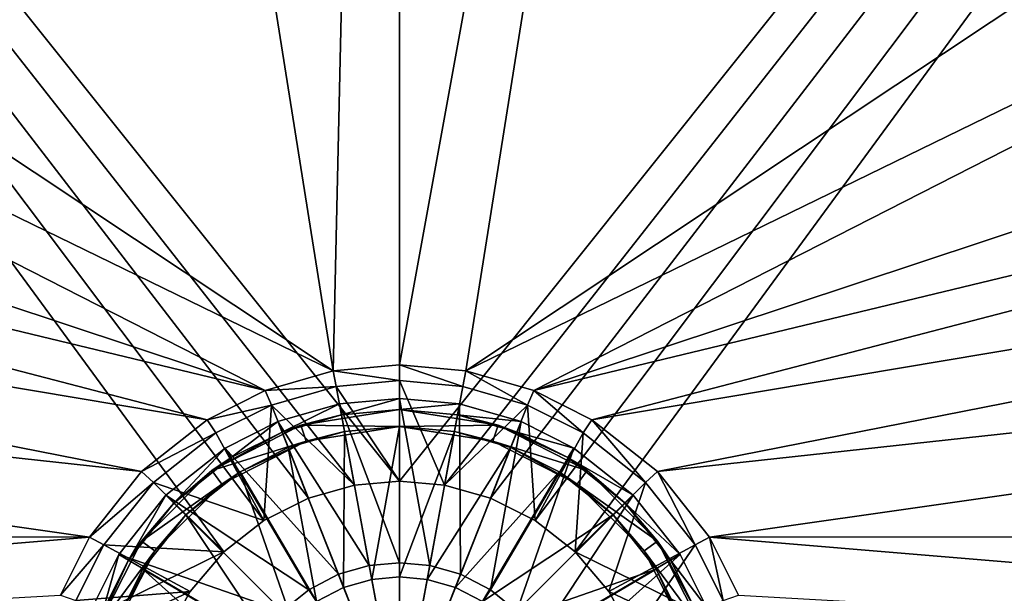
# Model space of a CAD drawing. Header units: metres. Extents: x -1004 to 0, y -808 to 0.
# Tile 49 of 96: x -570 to -394, y -646 to -543. Entities that reach past the tile are written whole.
import ezdxf

# ---------------------------------------------------------------- set-up
doc = ezdxf.new("R2010")
doc.units = ezdxf.units.M

msp = doc.modelspace()

# ---------------------------------------------------------------- linework, layer by layer
at = {"layer": 'top0123413'}
for points in [[(-787.024658, -763.271118, 90), (-994.037292, -10, 90), (-533.424561, -638.481384, 90)], [(-994.037292, -10, 90), (-526.238708, -632.856445, 90), (-533.424561, -638.481384, 90)], [(-10, -10, 90), (-502.018646, -625.846375, 90), (-994.037292, -10, 90)], [(-502.018646, -625.846375, 90), (-510.034576, -626.560547, 90), (-994.037292, -10, 90)], [(-994.037292, -10, 90), (-510.034576, -626.560547, 90), (-518.256042, -628.853394, 90)], [(-518.256042, -628.853394, 90), (-526.238708, -632.856445, 90), (-994.037292, -10, 90)], [(-494.003571, -626.560364, 90), (-502.018646, -625.846375, 90), (-10, -10, 90)], [(-485.779327, -628.854126, 90), (-494.003571, -626.560364, 90), (-10, -10, 90)], [(-477.800262, -632.855408, 90), (-485.779327, -628.854126, 90), (-10, -10, 90)], [(-10, -10, 90), (-470.61264, -638.481506, 90), (-477.800262, -632.855408, 90)], [(-217.024689, -763.271118, 90), (-470.61264, -638.481506, 90), (-10, -10, 90)], [(-940.71405, -322.342346, 114.396553), (-513.875122, -606.131226, 109.443001), (-597.805054, -78.120209, 118.65947)], [(-597.805054, -78.120209, 118.65947), (-513.875122, -606.131226, 109.443001), (-502.018616, -79.224953, 118.640182)], [(-502.018616, -79.224953, 118.640182), (-502.018646, -605.043579, 109.461983), (-406.245697, -78.120522, 118.659462)], [(-502.018646, -605.043579, 109.461983), (-490.16217, -606.131226, 109.443001), (-406.245697, -78.120522, 118.659462)], [(-406.245697, -78.120522, 118.659462), (-490.16217, -606.131226, 109.443001), (-63.32338, -322.340668, 114.396584)], [(-513.875122, -606.131226, 109.443001), (-502.018646, -605.043579, 109.461983), (-502.018616, -79.224953, 118.640182)], [(-940.71405, -322.342346, 114.396553), (-941.270203, -397.7117, 113.080978), (-513.875122, -606.131226, 109.443001)], [(-490.16217, -606.131226, 109.443001), (-62.767208, -397.710876, 113.080994), (-63.32338, -322.340668, 114.396584)], [(-941.270203, -397.7117, 113.080978), (-526.001953, -609.617432, 109.382149), (-513.875122, -606.131226, 109.443001)], [(-941.270203, -397.7117, 113.080978), (-940.0625, -472.166809, 111.781357), (-526.001953, -609.617432, 109.382149)], [(-490.16217, -606.131226, 109.443001), (-478.035339, -609.617432, 109.382149), (-62.767208, -397.710876, 113.080994)], [(-478.035339, -609.617432, 109.382149), (-63.974846, -472.164825, 111.781395), (-62.767208, -397.710876, 113.080994)], [(-940.0625, -472.166809, 111.781357), (-938.775574, -510.021759, 111.120598), (-526.001953, -609.617432, 109.382149)], [(-65.261871, -510.021729, 111.120598), (-63.974846, -472.164825, 111.781395), (-478.035339, -609.617432, 109.382149)], [(-526.001953, -609.617432, 109.382149), (-938.775574, -510.021759, 111.120598), (-536.392456, -614.846802, 109.290871)], [(-938.775574, -510.021759, 111.120598), (-937.047791, -547.533569, 110.465828), (-536.392456, -614.846802, 109.290871)], [(-467.644836, -614.846802, 109.290871), (-65.261871, -510.021729, 111.120598), (-478.035339, -609.617432, 109.382149)], [(-66.989601, -547.53363, 110.465828), (-65.261871, -510.021729, 111.120598), (-467.644836, -614.846802, 109.290871)], [(-536.392456, -614.846802, 109.290871), (-937.047791, -547.533569, 110.465828), (-548.091431, -624.124634, 109.128922)], [(-937.047791, -547.533569, 110.465828), (-935.06543, -581.893372, 109.866074), (-548.091431, -624.124634, 109.128922)], [(-455.945892, -624.124634, 109.128922), (-66.989601, -547.53363, 110.465828), (-467.644836, -614.846802, 109.290871)], [(-68.972, -581.893311, 109.866074), (-66.989601, -547.53363, 110.465828), (-455.945892, -624.124634, 109.128922)], [(-548.091431, -624.124634, 109.128922), (-935.06543, -581.893372, 109.866074), (-557.370667, -635.821777, 108.924751)], [(-935.06543, -581.893372, 109.866074), (-931.173462, -635.794861, 108.925217), (-557.370667, -635.821777, 108.924751)], [(-446.666656, -635.821777, 108.924751), (-68.972, -581.893311, 109.866074), (-455.945892, -624.124634, 109.128922)], [(-446.666656, -635.821777, 108.924751), (-72.863602, -635.790283, 108.925301), (-68.972, -581.893311, 109.866074)], [(-502.018646, -607.854553, 100.8106), (-502.018646, -605.043579, 109.461983), (-513.875122, -606.131226, 109.443001)], [(-490.16217, -606.131226, 109.443001), (-502.018646, -605.043579, 109.461983), (-490.712372, -608.890686, 100.792519)], [(-502.018646, -605.043579, 109.461983), (-502.018646, -607.854553, 100.8106), (-490.712372, -608.890686, 100.792519)], [(-513.324951, -608.890686, 100.792519), (-513.875122, -606.131226, 109.443001), (-526.001953, -609.617432, 109.382149)], [(-513.324951, -608.890686, 100.792519), (-502.018646, -607.854553, 100.8106), (-513.875122, -606.131226, 109.443001)], [(-490.16217, -606.131226, 109.443001), (-490.712372, -608.890686, 100.792519), (-479.135468, -612.216553, 100.734467)], [(-478.035339, -609.617432, 109.382149), (-490.16217, -606.131226, 109.443001), (-479.135468, -612.216553, 100.734467)], [(-513.324951, -608.890686, 100.792519), (-502.018646, -625.846375, 90), (-502.018646, -607.854553, 100.8106)], [(-494.003571, -626.560364, 90), (-490.712372, -608.890686, 100.792519), (-502.018646, -607.854553, 100.8106)], [(-502.018646, -607.854553, 100.8106), (-502.018646, -625.846375, 90), (-494.003571, -626.560364, 90)], [(-524.901855, -612.216553, 100.734467), (-526.001953, -609.617432, 109.382149), (-536.392456, -614.846802, 109.290871)], [(-524.901855, -612.216553, 100.734467), (-513.324951, -608.890686, 100.792519), (-526.001953, -609.617432, 109.382149)], [(-524.901855, -612.216553, 100.734467), (-510.034576, -626.560547, 90), (-513.324951, -608.890686, 100.792519)], [(-510.034576, -626.560547, 90), (-502.018646, -625.846375, 90), (-513.324951, -608.890686, 100.792519)], [(-479.135468, -612.216553, 100.734467), (-490.712372, -608.890686, 100.792519), (-494.003571, -626.560364, 90)], [(-478.035339, -609.617432, 109.382149), (-479.135468, -612.216553, 100.734467), (-469.2117, -617.209473, 100.647316)], [(-467.644836, -614.846802, 109.290871), (-478.035339, -609.617432, 109.382149), (-469.2117, -617.209473, 100.647316)], [(-534.825623, -617.209473, 100.647316), (-524.901855, -612.216553, 100.734467), (-536.392456, -614.846802, 109.290871)], [(-534.825623, -617.209473, 100.647316), (-526.238708, -632.856445, 90), (-524.901855, -612.216553, 100.734467)], [(-526.238708, -632.856445, 90), (-518.256042, -628.853394, 90), (-524.901855, -612.216553, 100.734467)], [(-524.901855, -612.216553, 100.734467), (-518.256042, -628.853394, 90), (-510.034576, -626.560547, 90)], [(-485.779327, -628.854126, 90), (-479.135468, -612.216553, 100.734467), (-494.003571, -626.560364, 90)], [(-479.135468, -612.216553, 100.734467), (-485.779327, -628.854126, 90), (-477.800262, -632.855408, 90)], [(-469.2117, -617.209473, 100.647316), (-479.135468, -612.216553, 100.734467), (-477.800262, -632.855408, 90)], [(-534.825623, -617.209473, 100.647316), (-536.392456, -614.846802, 109.290871), (-548.091431, -624.124634, 109.128922)], [(-467.644836, -614.846802, 109.290871), (-469.2117, -617.209473, 100.647316), (-458.046448, -626.061951, 100.49279)], [(-455.945892, -624.124634, 109.128922), (-467.644836, -614.846802, 109.290871), (-458.046448, -626.061951, 100.49279)], [(-545.990845, -626.061951, 100.49279), (-534.825623, -617.209473, 100.647316), (-548.091431, -624.124634, 109.128922)], [(-526.238708, -632.856445, 90), (-534.825623, -617.209473, 100.647316), (-545.990845, -626.061951, 100.49279)], [(-469.2117, -617.209473, 100.647316), (-477.800262, -632.855408, 90), (-470.61264, -638.481506, 90)], [(-458.046448, -626.061951, 100.49279), (-469.2117, -617.209473, 100.647316), (-470.61264, -638.481506, 90)], [(-545.990845, -626.061951, 100.49279), (-548.091431, -624.124634, 109.128922), (-557.370667, -635.821777, 108.924751)], [(-455.945892, -624.124634, 109.128922), (-458.046448, -626.061951, 100.49279), (-449.186218, -637.227966, 100.29789)], [(-446.666656, -635.821777, 108.924751), (-455.945892, -624.124634, 109.128922), (-449.186218, -637.227966, 100.29789)], [(-554.851074, -637.227966, 100.29789), (-545.990845, -626.061951, 100.49279), (-557.370667, -635.821777, 108.924751)], [(-533.424561, -638.481384, 90), (-545.990845, -626.061951, 100.49279), (-554.851074, -637.227966, 100.29789)], [(-533.424561, -638.481384, 90), (-526.238708, -632.856445, 90), (-545.990845, -626.061951, 100.49279)], [(-458.046448, -626.061951, 100.49279), (-470.61264, -638.481506, 90), (-464.635803, -645.519958, 90)], [(-449.186218, -637.227966, 100.29789), (-458.046448, -626.061951, 100.49279), (-464.635803, -645.519958, 90)], [(-557.370667, -635.821777, 108.924751), (-931.173462, -635.794861, 108.925217), (-928.493896, -666.817932, 108.383713)], [(-562.60083, -646.210693, 108.743408), (-557.370667, -635.821777, 108.924751), (-928.493896, -666.817932, 108.383713)], [(-554.851074, -637.227966, 100.29789), (-557.370667, -635.821777, 108.924751), (-562.60083, -646.210693, 108.743408)], [(-446.666656, -635.821777, 108.924751), (-449.186218, -637.227966, 100.29789), (-444.19281, -647.143677, 100.124809)], [(-75.543327, -666.815796, 108.383751), (-72.863602, -635.790283, 108.925301), (-446.666656, -635.821777, 108.924751)], [(-441.436462, -646.210693, 108.743408), (-75.543327, -666.815796, 108.383751), (-446.666656, -635.821777, 108.924751)], [(-441.436462, -646.210693, 108.743408), (-446.666656, -635.821777, 108.924751), (-444.19281, -647.143677, 100.124809)], [(-559.844482, -647.143677, 100.124809), (-554.851074, -637.227966, 100.29789), (-562.60083, -646.210693, 108.743408)], [(-539.39978, -645.517517, 90), (-554.851074, -637.227966, 100.29789), (-559.844482, -647.143677, 100.124809)], [(-539.39978, -645.517517, 90), (-533.424561, -638.481384, 90), (-554.851074, -637.227966, 100.29789)], [(-449.186218, -637.227966, 100.29789), (-464.635803, -645.519958, 90), (-460.300934, -653.400208, 90)], [(-444.19281, -647.143677, 100.124809), (-449.186218, -637.227966, 100.29789), (-460.300934, -653.400208, 90)], [(-533.424561, -638.481384, 90), (-539.39978, -645.517517, 90), (-787.024658, -763.271118, 90)], [(-464.635803, -645.519958, 90), (-470.61264, -638.481506, 90), (-217.024689, -763.271118, 90)], [(-539.39978, -645.517517, 90), (-543.734131, -653.394958, 90), (-787.024658, -763.271118, 90)], [(-543.734131, -653.394958, 90), (-539.39978, -645.517517, 90), (-559.844482, -647.143677, 100.124809)], [(-217.024689, -763.271118, 90), (-460.300934, -653.400208, 90), (-464.635803, -645.519958, 90)]]:
    msp.add_3dface(points, dxfattribs=at)
at = {"layer": 'top0123419'}
for points in [[(-512.755005, -612.025391, 111.452499), (-523.735901, -615.182617, 111.452499), (-507.414429, -640.883179, 115.948647)], [(-522.999756, -617.042175, 108.797249), (-523.735901, -615.182617, 108.389137), (-512.755005, -612.025391, 108.38913)], [(-512.755005, -612.025391, 108.38913), (-523.735901, -615.182617, 108.389137), (-512.755005, -612.025391, 111.452499)], [(-512.755005, -612.025391, 111.452499), (-523.735901, -615.182617, 108.389137), (-523.735901, -615.182617, 111.452499)], [(-512.391052, -613.991943, 108.797249), (-522.999756, -617.042175, 108.797249), (-512.755005, -612.025391, 108.38913)], [(-502.018829, -611.040344, 111.452499), (-512.755005, -612.025391, 111.452499), (-502.018829, -640.388123, 115.948647)], [(-512.391052, -613.991943, 108.797249), (-512.755005, -612.025391, 108.38913), (-502.018829, -611.040344, 108.38913)], [(-502.018829, -611.040344, 108.38913), (-512.755005, -612.025391, 108.38913), (-502.018829, -611.040344, 111.452499)], [(-502.018829, -611.040344, 111.452499), (-512.755005, -612.025391, 108.38913), (-512.755005, -612.025391, 111.452499)], [(-502.018829, -640.388123, 115.948647), (-512.755005, -612.025391, 111.452499), (-507.414429, -640.883179, 115.948647)], [(-502.018829, -613.040283, 108.797249), (-512.391052, -613.991943, 108.797249), (-502.018829, -611.040344, 108.38913)], [(-491.282684, -612.025391, 111.452499), (-502.018829, -611.040344, 111.452499), (-496.62326, -640.883179, 115.948647)], [(-496.62326, -640.883179, 115.948647), (-502.018829, -611.040344, 111.452499), (-502.018829, -640.388123, 115.948647)], [(-502.018829, -613.040283, 108.797249), (-502.018829, -611.040344, 108.38913), (-491.282684, -612.025391, 108.38913)], [(-491.282684, -612.025391, 111.452499), (-491.282684, -612.025391, 108.38913), (-502.018829, -611.040344, 108.38913)], [(-491.282684, -612.025391, 111.452499), (-502.018829, -611.040344, 108.38913), (-502.018829, -611.040344, 111.452499)], [(-491.646606, -613.991943, 108.797249), (-502.018829, -613.040283, 108.797249), (-491.282684, -612.025391, 108.38913)], [(-491.104034, -642.470093, 115.948647), (-491.282684, -612.025391, 111.452499), (-496.62326, -640.883179, 115.948647)], [(-491.646606, -613.991943, 108.797249), (-491.282684, -612.025391, 108.38913), (-480.301758, -615.182617, 108.389137)], [(-480.301758, -615.182617, 111.452499), (-491.282684, -612.025391, 111.452499), (-491.104034, -642.470093, 115.948647)], [(-480.301758, -615.182617, 111.452499), (-480.301758, -615.182617, 108.389137), (-491.282684, -612.025391, 111.452499)], [(-480.301758, -615.182617, 108.389137), (-491.282684, -612.025391, 108.38913), (-491.282684, -612.025391, 111.452499)], [(-502.018829, -613.040283, 101.509148), (-519.632813, -615.830078, 101.509148), (-512.391052, -613.991943, 108.797249)], [(-502.018829, -613.040283, 101.509148), (-502.018829, -616.040283, 101.509148), (-519.632813, -615.830078, 101.509148)], [(-502.018829, -613.040283, 101.509148), (-512.391052, -613.991943, 108.797249), (-502.018829, -613.040283, 108.797249)], [(-484.404877, -615.830078, 101.509148), (-502.018829, -613.040283, 101.509148), (-491.646606, -613.991943, 108.797249)], [(-491.646606, -613.991943, 108.797249), (-502.018829, -613.040283, 101.509148), (-502.018829, -613.040283, 108.797249)], [(-502.018829, -613.040283, 101.509148), (-484.404877, -615.830078, 101.509148), (-502.018829, -616.040283, 101.509148)], [(-523.735901, -615.182617, 111.452499), (-533.147095, -619.920166, 111.452499), (-512.933655, -642.470093, 115.948647)], [(-532.092834, -621.61969, 108.797249), (-533.147095, -619.920166, 108.389137), (-523.735901, -615.182617, 108.389137)], [(-523.735901, -615.182617, 108.389137), (-533.147095, -619.920166, 108.389137), (-523.735901, -615.182617, 111.452499)], [(-523.735901, -615.182617, 111.452499), (-533.147095, -619.920166, 108.389137), (-533.147095, -619.920166, 111.452499)], [(-522.999756, -617.042175, 108.797249), (-532.092834, -621.61969, 108.797249), (-523.735901, -615.182617, 108.389137)], [(-507.414429, -640.883179, 115.948647), (-523.735901, -615.182617, 111.452499), (-512.933655, -642.470093, 115.948647)], [(-519.632813, -615.830078, 101.509148), (-522.999756, -617.042175, 108.797249), (-512.391052, -613.991943, 108.797249)], [(-481.037903, -617.042175, 108.797249), (-491.646606, -613.991943, 108.797249), (-480.301758, -615.182617, 108.389137)], [(-481.037903, -617.042175, 108.797249), (-484.404877, -615.830078, 101.509148), (-491.646606, -613.991943, 108.797249)], [(-485.792908, -645.221558, 115.948647), (-480.301758, -615.182617, 111.452499), (-491.104034, -642.470093, 115.948647)], [(-470.890594, -619.920166, 111.452499), (-480.301758, -615.182617, 111.452499), (-485.792908, -645.221558, 115.948647)], [(-481.037903, -617.042175, 108.797249), (-480.301758, -615.182617, 108.389137), (-470.890594, -619.920166, 108.389137)], [(-470.890594, -619.920166, 108.389137), (-480.301758, -615.182617, 108.389137), (-470.890594, -619.920166, 111.452499)], [(-480.301758, -615.182617, 108.389137), (-480.301758, -615.182617, 111.452499), (-470.890594, -619.920166, 111.452499)], [(-519.632813, -615.830078, 101.509148), (-535.522583, -623.926331, 101.509148), (-522.999756, -617.042175, 108.797249)], [(-519.632813, -615.830078, 101.509148), (-518.70575, -618.683228, 101.509148), (-535.522583, -623.926331, 101.509148)], [(-535.522583, -623.926331, 101.509148), (-532.092834, -621.61969, 108.797249), (-522.999756, -617.042175, 108.797249)], [(-521.895508, -619.831543, 109.382034), (-511.845154, -616.941833, 109.382034), (-512.001099, -644.825562, 113.182106)], [(-511.845154, -616.941833, 109.382034), (-521.895508, -619.831543, 109.382034), (-518.70575, -618.683228, 101.509148)], [(-502.018829, -616.040283, 101.509148), (-518.70575, -618.683228, 101.509148), (-519.632813, -615.830078, 101.509148)], [(-502.018829, -616.040283, 101.509148), (-511.845154, -616.941833, 109.382034), (-518.70575, -618.683228, 101.509148)], [(-511.845154, -616.941833, 109.382034), (-506.953461, -643.374268, 113.182106), (-512.001099, -644.825562, 113.182106)], [(-511.845154, -616.941833, 109.382034), (-502.018829, -616.040283, 109.382034), (-506.953461, -643.374268, 113.182106)], [(-502.018829, -616.040283, 101.509148), (-502.018829, -616.040283, 109.382034), (-511.845154, -616.941833, 109.382034)], [(-502.018829, -616.040283, 109.382034), (-502.018829, -642.921509, 113.182106), (-506.953461, -643.374268, 113.182106)], [(-484.404877, -615.830078, 101.509148), (-485.331909, -618.683228, 101.509148), (-502.018829, -616.040283, 101.509148)], [(-502.018829, -616.040283, 109.382034), (-492.192505, -616.941833, 109.382034), (-502.018829, -642.921509, 113.182106)], [(-485.331909, -618.683228, 101.509148), (-492.192505, -616.941833, 109.382034), (-502.018829, -616.040283, 101.509148)], [(-492.192505, -616.941833, 109.382034), (-502.018829, -616.040283, 109.382034), (-502.018829, -616.040283, 101.509148)], [(-492.192505, -616.941833, 109.382034), (-497.084229, -643.374268, 113.182106), (-502.018829, -642.921509, 113.182106)], [(-492.192505, -616.941833, 109.382034), (-482.142151, -619.831543, 109.382034), (-497.084229, -643.374268, 113.182106)], [(-482.142151, -619.831543, 109.382034), (-492.192505, -616.941833, 109.382034), (-485.331909, -618.683228, 101.509148)], [(-484.404877, -615.830078, 101.509148), (-468.515076, -623.926331, 101.509148), (-485.331909, -618.683228, 101.509148)], [(-468.515076, -623.926331, 101.509148), (-484.404877, -615.830078, 101.509148), (-471.944855, -621.61969, 108.797249)], [(-484.404877, -615.830078, 101.509148), (-481.037903, -617.042175, 108.797249), (-471.944855, -621.61969, 108.797249)], [(-471.944855, -621.61969, 108.797249), (-481.037903, -617.042175, 108.797249), (-470.890594, -619.920166, 108.389137)], [(-518.70575, -618.683228, 101.509148), (-533.759216, -626.353333, 101.509148), (-535.522583, -623.926331, 101.509148)], [(-518.70575, -618.683228, 101.509148), (-530.511353, -624.169006, 109.382034), (-533.759216, -626.353333, 101.509148)], [(-518.70575, -618.683228, 101.509148), (-521.895508, -619.831543, 109.382034), (-530.511353, -624.169006, 109.382034)], [(-470.278442, -626.353333, 101.509148), (-482.142151, -619.831543, 109.382034), (-485.331909, -618.683228, 101.509148)], [(-468.515076, -623.926331, 101.509148), (-470.278442, -626.353333, 101.509148), (-485.331909, -618.683228, 101.509148)], [(-533.147095, -619.920166, 111.452499), (-543.738098, -628.320984, 111.452499), (-518.244751, -645.221558, 115.948647)], [(-542.323914, -629.735168, 108.797249), (-543.738098, -628.320984, 108.389137), (-533.147095, -619.920166, 108.389137)], [(-533.147095, -619.920166, 108.389137), (-543.738098, -628.320984, 108.389137), (-533.147095, -619.920166, 111.452499)], [(-533.147095, -619.920166, 111.452499), (-543.738098, -628.320984, 108.389137), (-543.738098, -628.320984, 111.452499)], [(-532.092834, -621.61969, 108.797249), (-542.323914, -629.735168, 108.797249), (-533.147095, -619.920166, 108.389137)], [(-512.933655, -642.470093, 115.948647), (-533.147095, -619.920166, 111.452499), (-518.244751, -645.221558, 115.948647)], [(-530.511353, -624.169006, 109.382034), (-521.895508, -619.831543, 109.382034), (-516.858521, -647.34198, 113.182106)], [(-521.895508, -619.831543, 109.382034), (-512.001099, -644.825562, 113.182106), (-516.858521, -647.34198, 113.182106)], [(-482.142151, -619.831543, 109.382034), (-492.03656, -644.825562, 113.182106), (-497.084229, -643.374268, 113.182106)], [(-482.142151, -619.831543, 109.382034), (-473.526306, -624.169006, 109.382034), (-492.03656, -644.825562, 113.182106)], [(-481.051636, -649.073059, 115.948647), (-470.890594, -619.920166, 111.452499), (-485.792908, -645.221558, 115.948647)], [(-470.278442, -626.353333, 101.509148), (-473.526306, -624.169006, 109.382034), (-482.142151, -619.831543, 109.382034)], [(-460.299591, -628.320984, 111.452499), (-470.890594, -619.920166, 111.452499), (-481.051636, -649.073059, 115.948647)], [(-471.944855, -621.61969, 108.797249), (-470.890594, -619.920166, 108.389137), (-460.299591, -628.320984, 108.389137)], [(-460.299591, -628.320984, 108.389137), (-470.890594, -619.920166, 108.389137), (-460.299591, -628.320984, 111.452499)], [(-470.890594, -619.920166, 108.389137), (-470.890594, -619.920166, 111.452499), (-460.299591, -628.320984, 111.452499)], [(-532.092834, -621.61969, 108.797249), (-535.522583, -623.926331, 101.509148), (-542.323914, -629.735168, 108.797249)], [(-461.713745, -629.735168, 108.797249), (-471.944855, -621.61969, 108.797249), (-460.299591, -628.320984, 108.389137)], [(-468.515076, -623.926331, 101.509148), (-471.944855, -621.61969, 108.797249), (-461.713745, -629.735168, 108.797249)], [(-535.522583, -623.926331, 101.509148), (-548.132813, -636.536499, 101.509148), (-542.323914, -629.735168, 108.797249)], [(-535.522583, -623.926331, 101.509148), (-533.759216, -626.353333, 101.509148), (-548.132813, -636.536499, 101.509148)], [(-540.202576, -631.856506, 109.382034), (-530.511353, -624.169006, 109.382034), (-521.194702, -650.864441, 113.182106)], [(-530.511353, -624.169006, 109.382034), (-540.202576, -631.856506, 109.382034), (-533.759216, -626.353333, 101.509148)], [(-530.511353, -624.169006, 109.382034), (-516.858521, -647.34198, 113.182106), (-521.194702, -650.864441, 113.182106)], [(-473.526306, -624.169006, 109.382034), (-487.179199, -647.34198, 113.182106), (-492.03656, -644.825562, 113.182106)], [(-473.526306, -624.169006, 109.382034), (-463.835083, -631.856506, 109.382034), (-487.179199, -647.34198, 113.182106)], [(-463.835083, -631.856506, 109.382034), (-473.526306, -624.169006, 109.382034), (-470.278442, -626.353333, 101.509148)], [(-468.515076, -623.926331, 101.509148), (-455.904877, -636.536499, 101.509148), (-470.278442, -626.353333, 101.509148)], [(-455.904877, -636.536499, 101.509148), (-468.515076, -623.926331, 101.509148), (-461.713745, -629.735168, 108.797249)], [(-533.759216, -626.353333, 101.509148), (-545.70575, -638.299866, 101.509148), (-548.132813, -636.536499, 101.509148)], [(-533.759216, -626.353333, 101.509148), (-540.202576, -631.856506, 109.382034), (-545.70575, -638.299866, 101.509148)], [(-458.331909, -638.299866, 101.509148), (-463.835083, -631.856506, 109.382034), (-470.278442, -626.353333, 101.509148)], [(-455.904877, -636.536499, 101.509148), (-458.331909, -638.299866, 101.509148), (-470.278442, -626.353333, 101.509148)], [(-543.738098, -628.320984, 111.452499), (-552.138977, -638.912048, 111.452499), (-522.986084, -649.073059, 115.948647)], [(-550.439453, -639.966309, 108.797249), (-552.138977, -638.912048, 108.389137), (-543.738098, -628.320984, 108.389137)], [(-543.738098, -628.320984, 108.389137), (-552.138977, -638.912048, 108.389137), (-543.738098, -628.320984, 111.452499)], [(-543.738098, -628.320984, 111.452499), (-552.138977, -638.912048, 108.389137), (-552.138977, -638.912048, 111.452499)], [(-542.323914, -629.735168, 108.797249), (-550.439453, -639.966309, 108.797249), (-543.738098, -628.320984, 108.389137)], [(-518.244751, -645.221558, 115.948647), (-543.738098, -628.320984, 111.452499), (-522.986084, -649.073059, 115.948647)], [(-477.200134, -653.814331, 115.948647), (-460.299591, -628.320984, 111.452499), (-481.051636, -649.073059, 115.948647)], [(-451.898743, -638.912048, 111.452499), (-460.299591, -628.320984, 111.452499), (-477.200134, -653.814331, 115.948647)], [(-461.713745, -629.735168, 108.797249), (-460.299591, -628.320984, 108.389137), (-451.898743, -638.912048, 108.389137)], [(-451.898743, -638.912048, 108.389137), (-460.299591, -628.320984, 108.389137), (-451.898743, -638.912048, 111.452499)], [(-460.299591, -628.320984, 108.389137), (-460.299591, -628.320984, 111.452499), (-451.898743, -638.912048, 111.452499)], [(-542.323914, -629.735168, 108.797249), (-548.132813, -636.536499, 101.509148), (-550.439453, -639.966309, 108.797249)], [(-453.598236, -639.966309, 108.797249), (-461.713745, -629.735168, 108.797249), (-451.898743, -638.912048, 108.389137)], [(-455.904877, -636.536499, 101.509148), (-461.713745, -629.735168, 108.797249), (-453.598236, -639.966309, 108.797249)], [(-547.890137, -641.547729, 109.382034), (-540.202576, -631.856506, 109.382034), (-524.717102, -655.200623, 113.182106)], [(-540.202576, -631.856506, 109.382034), (-547.890137, -641.547729, 109.382034), (-545.70575, -638.299866, 101.509148)], [(-540.202576, -631.856506, 109.382034), (-521.194702, -650.864441, 113.182106), (-524.717102, -655.200623, 113.182106)], [(-463.835083, -631.856506, 109.382034), (-482.842987, -650.864441, 113.182106), (-487.179199, -647.34198, 113.182106)], [(-463.835083, -631.856506, 109.382034), (-456.147552, -641.547729, 109.382034), (-482.842987, -650.864441, 113.182106)], [(-456.147552, -641.547729, 109.382034), (-463.835083, -631.856506, 109.382034), (-458.331909, -638.299866, 101.509148)], [(-548.132813, -636.536499, 101.509148), (-556.229065, -652.426331, 101.509148), (-550.439453, -639.966309, 108.797249)], [(-548.132813, -636.536499, 101.509148), (-545.70575, -638.299866, 101.509148), (-556.229065, -652.426331, 101.509148)], [(-455.904877, -636.536499, 101.509148), (-447.808624, -652.426331, 101.509148), (-458.331909, -638.299866, 101.509148)], [(-447.808624, -652.426331, 101.509148), (-455.904877, -636.536499, 101.509148), (-449.020721, -649.059326, 108.797256)], [(-449.020721, -649.059326, 108.797256), (-455.904877, -636.536499, 101.509148), (-453.598236, -639.966309, 108.797249)], [(-545.70575, -638.299866, 101.509148), (-553.375916, -653.353333, 101.509148), (-556.229065, -652.426331, 101.509148)], [(-545.70575, -638.299866, 101.509148), (-552.2276, -650.163574, 109.382034), (-553.375916, -653.353333, 101.509148)], [(-545.70575, -638.299866, 101.509148), (-547.890137, -641.547729, 109.382034), (-552.2276, -650.163574, 109.382034)], [(-450.661774, -653.353333, 101.509148), (-456.147552, -641.547729, 109.382034), (-458.331909, -638.299866, 101.509148)], [(-447.808624, -652.426331, 101.509148), (-450.661774, -653.353333, 101.509148), (-458.331909, -638.299866, 101.509148)], [(-552.138977, -638.912048, 111.452499), (-556.876465, -648.323181, 111.452507), (-526.837524, -653.814331, 115.948647)], [(-555.016968, -649.059326, 108.797256), (-556.876465, -648.323181, 108.389137), (-552.138977, -638.912048, 108.389137)], [(-552.138977, -638.912048, 108.389137), (-556.876465, -648.323181, 108.389137), (-552.138977, -638.912048, 111.452499)], [(-552.138977, -638.912048, 111.452499), (-556.876465, -648.323181, 108.389137), (-556.876465, -648.323181, 111.452507)], [(-550.439453, -639.966309, 108.797249), (-556.229065, -652.426331, 101.509148), (-555.016968, -649.059326, 108.797256)], [(-550.439453, -639.966309, 108.797249), (-555.016968, -649.059326, 108.797256), (-552.138977, -638.912048, 108.389137)], [(-522.986084, -649.073059, 115.948647), (-552.138977, -638.912048, 111.452499), (-526.837524, -653.814331, 115.948647)], [(-474.448639, -659.125488, 115.948647), (-451.898743, -638.912048, 111.452499), (-477.200134, -653.814331, 115.948647)], [(-474.448639, -659.125488, 115.948647), (-447.161194, -648.323181, 111.452507), (-451.898743, -638.912048, 111.452499)], [(-453.598236, -639.966309, 108.797249), (-451.898743, -638.912048, 108.389137), (-447.161194, -648.323181, 108.389137)], [(-449.020721, -649.059326, 108.797256), (-453.598236, -639.966309, 108.797249), (-447.161194, -648.323181, 108.389137)], [(-447.161194, -648.323181, 108.389137), (-451.898743, -638.912048, 108.389137), (-447.161194, -648.323181, 111.452507)], [(-451.898743, -638.912048, 108.389137), (-451.898743, -638.912048, 111.452499), (-447.161194, -648.323181, 111.452507)], [(-552.2276, -650.163574, 109.382034), (-547.890137, -641.547729, 109.382034), (-527.233521, -660.057983, 113.182106)], [(-547.890137, -641.547729, 109.382034), (-524.717102, -655.200623, 113.182106), (-527.233521, -660.057983, 113.182106)], [(-507.414429, -640.883179, 115.948647), (-512.933655, -642.470093, 115.948647), (-502.018829, -670.040283, 117.452507)], [(-502.018829, -640.388123, 115.948647), (-507.414429, -640.883179, 115.948647), (-502.018829, -670.040283, 117.452507)], [(-496.62326, -640.883179, 115.948647), (-502.018829, -640.388123, 115.948647), (-502.018829, -670.040283, 117.452507)], [(-491.104034, -642.470093, 115.948647), (-496.62326, -640.883179, 115.948647), (-502.018829, -670.040283, 117.452507)], [(-456.147552, -641.547729, 109.382034), (-479.320557, -655.200623, 113.182106), (-482.842987, -650.864441, 113.182106)], [(-456.147552, -641.547729, 109.382034), (-451.810089, -650.163574, 109.382034), (-479.320557, -655.200623, 113.182106)], [(-451.810089, -650.163574, 109.382034), (-456.147552, -641.547729, 109.382034), (-450.661774, -653.353333, 101.509148)], [(-512.933655, -642.470093, 115.948647), (-518.244751, -645.221558, 115.948647), (-502.018829, -670.040283, 117.452507)], [(-512.001099, -644.825562, 113.182106), (-506.953461, -643.374268, 113.182106), (-502.018829, -670.040283, 114.452507)], [(-506.953461, -643.374268, 113.182106), (-502.018829, -642.921509, 113.182106), (-502.018829, -670.040283, 114.452507)], [(-485.792908, -645.221558, 115.948647), (-491.104034, -642.470093, 115.948647), (-502.018829, -670.040283, 117.452507)], [(-502.018829, -642.921509, 113.182106), (-497.084229, -643.374268, 113.182106), (-502.018829, -670.040283, 114.452507)], [(-497.084229, -643.374268, 113.182106), (-492.03656, -644.825562, 113.182106), (-502.018829, -670.040283, 114.452507)], [(-518.244751, -645.221558, 115.948647), (-522.986084, -649.073059, 115.948647), (-502.018829, -670.040283, 117.452507)], [(-516.858521, -647.34198, 113.182106), (-512.001099, -644.825562, 113.182106), (-502.018829, -670.040283, 114.452507)], [(-492.03656, -644.825562, 113.182106), (-487.179199, -647.34198, 113.182106), (-502.018829, -670.040283, 114.452507)], [(-481.051636, -649.073059, 115.948647), (-485.792908, -645.221558, 115.948647), (-502.018829, -670.040283, 117.452507)]]:
    msp.add_3dface(points, dxfattribs=at)

doc.saveas('drawing.dxf')
